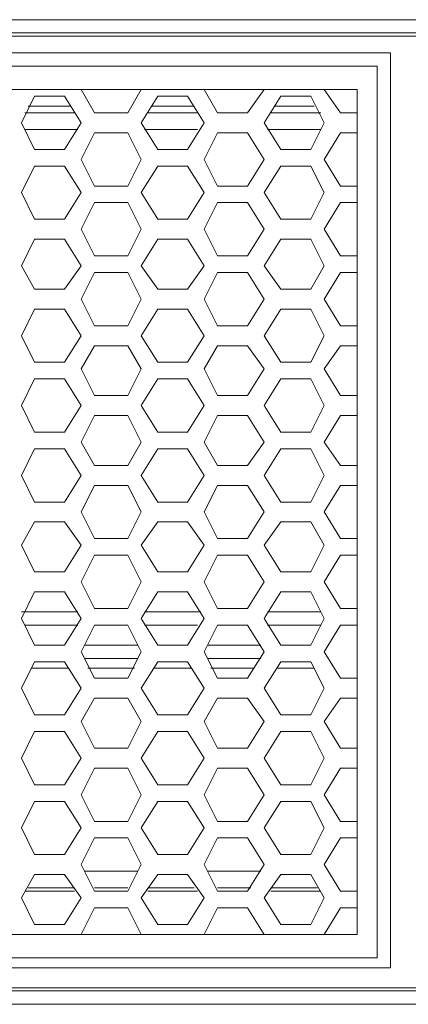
# Model space of a CAD drawing. Header units: millimetres. Extents: x 83969 to 163860, y -22594 to 4849.
# Tile 13 of 115: x 163475.55 to 163477.08, y -21453.75 to -21449.86. Entities that reach past the tile are written whole.
import ezdxf

# ---------------------------------------------------------------- set-up
doc = ezdxf.new("R2010")
doc.units = ezdxf.units.MM
doc.layers.get('0').update_dxf_attribs({"color": 251, "lineweight": 0})
doc.layers.add('_Opis_80', color=7, linetype='Continuous')

# ---------------------------------------------------------------- blocks, each defined once
blk = doc.blocks.new('UPS_2U_PA')
at = {"layer": '_Opis_80', "lineweight": 13}
for points in [[(23.1755, 54.923), (52.4182, 54.923), (55.4667, 54.923), (67.4835, 54.923)], [(67.3947, 54.923), (66.9803, 54.8046), (23.6786, 54.8046)], [(66.9803, 54.775), (23.6786, 54.775)], [(64.0797, 54.627), (35.1922, 54.627)], [(64.0797, 46.4876), (64.0797, 54.627)], [(35.281, 54.5086), (63.9613, 54.5086)], [(63.9613, 54.5086), (63.9613, 46.5764)], [(54.1052, 54.3014), (63.7837, 54.3014)], [(60.9127, 54.2422), (60.7944, 54.0054)], [(61.1791, 54.2422), (60.9128, 54.2422)], [(61.3271, 54.0054), (61.1791, 54.2422)], [(61.3271, 54.3014), (61.4455, 54.0942)], [(61.7415, 54.0942), (61.8599, 54.3014)], [(62.0079, 54.2422), (61.8599, 54.0054)], [(62.2743, 54.2422), (62.0079, 54.2422)], [(62.4222, 54.0054), (62.2742, 54.2422)], [(62.4222, 54.3014), (62.5406, 54.0942)], [(62.807, 54.0942), (62.955, 54.3014)], [(63.103, 54.2422), (62.955, 54.0054)], [(63.3694, 54.2422), (63.103, 54.2422)], [(63.4877, 54.0054), (63.3694, 54.2422)], [(63.4877, 54.3014), (63.6357, 54.0942)], [(63.7837, 54.3014), (63.7837, 46.7835)], [(60.8536, 54.1534), (61.2383, 54.1534)], [(60.8536, 54.1534), (61.2383, 54.1534)], [(61.9487, 54.1534), (62.3335, 54.1534)], [(61.9487, 54.1534), (62.3335, 54.1534)], [(63.0438, 54.1534), (63.399, 54.1534)], [(63.0438, 54.1534), (63.399, 54.1534)], [(60.824, 54.0942), (61.2679, 54.0942)], [(61.4455, 54.0942), (61.7415, 54.0942)], [(61.9191, 54.0942), (62.363, 54.0942)], [(62.5406, 54.0942), (62.807, 54.0942)], [(63.0142, 54.0942), (63.4582, 54.0942)], [(63.6358, 54.0942), (63.7837, 54.0942)], [(60.7943, 54.0054), (60.9127, 53.7686)], [(61.1791, 53.7686), (61.3271, 54.0054)], [(61.8599, 54.0054), (62.0079, 53.7686)], [(62.2742, 53.7686), (62.4222, 54.0054)], [(62.955, 54.0054), (63.103, 53.7686)], [(63.3694, 53.7686), (63.4878, 54.0054)], [(60.824, 53.9462), (61.2975, 53.9462)], [(61.4455, 53.9166), (61.3271, 53.6798)], [(61.7415, 53.9166), (61.4455, 53.9166)], [(61.8599, 53.6798), (61.7415, 53.9166)], [(61.8895, 53.9462), (62.363, 53.9462)], [(62.5406, 53.9166), (62.4222, 53.6798)], [(62.807, 53.9166), (62.5406, 53.9166)], [(62.955, 53.6798), (62.807, 53.9166)], [(62.9846, 53.9462), (63.4582, 53.9462)], [(63.6357, 53.9166), (63.4878, 53.6798)], [(63.7837, 53.9166), (63.6358, 53.9166)], [(60.9128, 53.7686), (61.1791, 53.7686)], [(62.0079, 53.7686), (62.2743, 53.7686)], [(63.103, 53.7686), (63.3694, 53.7686)], [(60.9127, 53.6206), (60.7944, 53.3839)], [(61.1791, 53.6206), (60.9128, 53.6206)], [(61.3271, 53.3839), (61.1791, 53.6206)], [(61.3271, 53.6798), (61.4455, 53.4431)], [(61.7415, 53.4431), (61.8599, 53.6798)], [(62.0079, 53.6206), (61.8599, 53.3839)], [(62.2743, 53.6206), (62.0079, 53.6206)], [(62.4222, 53.3839), (62.2742, 53.6206)], [(62.4222, 53.6798), (62.5406, 53.4431)], [(62.807, 53.4431), (62.955, 53.6798)], [(63.103, 53.6206), (62.955, 53.3839)], [(63.3694, 53.6206), (63.103, 53.6206)], [(63.4877, 53.3839), (63.3694, 53.6206)], [(63.4877, 53.6798), (63.6357, 53.4431)], [(61.4455, 53.4431), (61.7415, 53.4431)], [(62.5406, 53.4431), (62.807, 53.4431)], [(63.6358, 53.4431), (63.7837, 53.4431)], [(60.7944, 53.3839), (60.9127, 53.1471)], [(61.1791, 53.1471), (61.3271, 53.3839)], [(61.8599, 53.3839), (62.0079, 53.1471)], [(62.2742, 53.1471), (62.4222, 53.3839)], [(62.955, 53.3839), (63.103, 53.1471)], [(63.3694, 53.1471), (63.4878, 53.3839)], [(61.4455, 53.2951), (61.3271, 53.0583)], [(61.7415, 53.2951), (61.4455, 53.2951)], [(61.8599, 53.0583), (61.7415, 53.2951)], [(62.5406, 53.2951), (62.4222, 53.0583)], [(62.807, 53.2951), (62.5406, 53.2951)], [(62.955, 53.0583), (62.807, 53.2951)], [(63.6357, 53.2951), (63.4878, 53.0583)], [(63.7837, 53.2951), (63.6358, 53.2951)], [(60.9128, 53.1471), (61.1791, 53.1471)], [(62.0079, 53.1471), (62.2743, 53.1471)], [(63.103, 53.1471), (63.3694, 53.1471)], [(61.3271, 53.0583), (61.4455, 52.8215)], [(61.7415, 52.8215), (61.8599, 53.0583)], [(62.4222, 53.0583), (62.5406, 52.8215)], [(62.807, 52.8215), (62.955, 53.0583)], [(63.4877, 53.0583), (63.6357, 52.8215)], [(60.9127, 52.9695), (60.7944, 52.7327)], [(61.1791, 52.9695), (60.9128, 52.9695)], [(61.3271, 52.7327), (61.1791, 52.9695)], [(62.0079, 52.9695), (61.8599, 52.7327)], [(62.2743, 52.9695), (62.0079, 52.9695)], [(62.4222, 52.7327), (62.2742, 52.9695)], [(63.103, 52.9695), (62.955, 52.7327)], [(63.3694, 52.9695), (63.103, 52.9695)], [(63.4877, 52.7327), (63.3694, 52.9695)], [(61.4455, 52.8215), (61.7415, 52.8215)], [(62.5406, 52.8215), (62.807, 52.8215)], [(63.6358, 52.8215), (63.7837, 52.8215)], [(60.7944, 52.7327), (60.9127, 52.5255)], [(61.1791, 52.5255), (61.3271, 52.7327)], [(61.4455, 52.6735), (61.3271, 52.4367)], [(61.7415, 52.6735), (61.4455, 52.6735)], [(61.8599, 52.4367), (61.7415, 52.6735)], [(61.8599, 52.7327), (62.0079, 52.5255)], [(62.2742, 52.5255), (62.4222, 52.7327)], [(62.5406, 52.6735), (62.4222, 52.4367)], [(62.807, 52.6735), (62.5406, 52.6735)], [(62.955, 52.4367), (62.807, 52.6735)], [(62.955, 52.7327), (63.103, 52.5255)], [(63.3694, 52.5255), (63.4878, 52.7327)], [(63.6357, 52.6735), (63.4878, 52.4367)], [(63.7837, 52.6735), (63.6358, 52.6735)], [(60.9128, 52.5255), (61.1791, 52.5255)], [(62.0079, 52.5255), (62.2743, 52.5255)], [(63.103, 52.5255), (63.3694, 52.5255)], [(61.3271, 52.4367), (61.4455, 52.1999)], [(61.7415, 52.1999), (61.8599, 52.4367)], [(62.4222, 52.4367), (62.5406, 52.1999)], [(62.807, 52.1999), (62.955, 52.4367)], [(63.4878, 52.4367), (63.6357, 52.1999)], [(60.9127, 52.3479), (60.7944, 52.1112)], [(61.1791, 52.3479), (60.9128, 52.3479)], [(61.3271, 52.1112), (61.1791, 52.3479)], [(62.0079, 52.3479), (61.8599, 52.1112)], [(62.2743, 52.3479), (62.0079, 52.3479)], [(62.4222, 52.1112), (62.2742, 52.3479)], [(63.103, 52.3479), (62.955, 52.1112)], [(63.3694, 52.3479), (63.103, 52.3479)], [(63.4878, 52.1112), (63.3694, 52.3479)], [(61.4455, 52.1999), (61.7415, 52.1999)], [(62.5406, 52.1999), (62.807, 52.1999)], [(63.6358, 52.1999), (63.7837, 52.1999)], [(60.7944, 52.1112), (60.9127, 51.8744)], [(61.1791, 51.8744), (61.3271, 52.1112)], [(61.8599, 52.1112), (62.0079, 51.8744)], [(62.2742, 51.8744), (62.4222, 52.1112)], [(62.955, 52.1112), (63.103, 51.8744)], [(63.3694, 51.8744), (63.4878, 52.1112)], [(61.4455, 52.0224), (61.3271, 51.8152)], [(61.7415, 52.0224), (61.4455, 52.0224)], [(61.8599, 51.8152), (61.7415, 52.0224)], [(62.5406, 52.0224), (62.4222, 51.8152)], [(62.807, 52.0224), (62.5406, 52.0224)], [(62.955, 51.8152), (62.807, 52.0224)], [(63.6357, 52.0224), (63.4877, 51.8152)], [(63.7837, 52.0224), (63.6358, 52.0224)], [(60.9127, 51.8744), (61.1791, 51.8744)], [(62.0079, 51.8744), (62.2743, 51.8744)], [(63.103, 51.8744), (63.3694, 51.8744)], [(61.3271, 51.8152), (61.4455, 51.5784)], [(61.7415, 51.5784), (61.8599, 51.8152)], [(62.4222, 51.8152), (62.5406, 51.5784)], [(62.807, 51.5784), (62.955, 51.8152)], [(63.4878, 51.8152), (63.6357, 51.5784)], [(60.9127, 51.7264), (60.7944, 51.4896)], [(61.1791, 51.7264), (60.9127, 51.7264)], [(61.3271, 51.4896), (61.1791, 51.7264)], [(62.0079, 51.7264), (61.8599, 51.4896)], [(62.2743, 51.7264), (62.0079, 51.7264)], [(62.4222, 51.4896), (62.2742, 51.7264)], [(63.103, 51.7264), (62.955, 51.4896)], [(63.3694, 51.7264), (63.103, 51.7264)], [(63.4878, 51.4896), (63.3694, 51.7264)], [(61.4455, 51.5784), (61.7415, 51.5784)], [(62.5406, 51.5784), (62.807, 51.5784)], [(63.6358, 51.5784), (63.7837, 51.5784)], [(60.7944, 51.4896), (60.9127, 51.2528)], [(61.1791, 51.2528), (61.3271, 51.4896)], [(61.8599, 51.4896), (62.0079, 51.2528)], [(62.2742, 51.2528), (62.4222, 51.4896)], [(62.955, 51.4896), (63.103, 51.2528)], [(63.3694, 51.2528), (63.4877, 51.4896)], [(61.4455, 51.4008), (61.3271, 51.164)], [(61.7415, 51.4008), (61.4455, 51.4008)], [(61.8599, 51.164), (61.7415, 51.4008)], [(62.5406, 51.4008), (62.4222, 51.164)], [(62.807, 51.4008), (62.5406, 51.4008)], [(62.955, 51.164), (62.807, 51.4008)], [(63.6357, 51.4008), (63.4877, 51.164)], [(63.7837, 51.4008), (63.6358, 51.4008)], [(60.9128, 51.2528), (61.1791, 51.2528)], [(62.0079, 51.2528), (62.2743, 51.2528)], [(63.103, 51.2528), (63.3694, 51.2528)], [(60.9127, 51.1048), (60.7944, 50.868)], [(61.1791, 51.1048), (60.9128, 51.1048)], [(61.3271, 50.868), (61.1791, 51.1048)], [(61.3271, 51.164), (61.4455, 50.9568)], [(61.7415, 50.9568), (61.8599, 51.164)], [(62.0079, 51.1048), (61.8599, 50.868)], [(62.2743, 51.1048), (62.0079, 51.1048)], [(62.4222, 50.868), (62.2742, 51.1048)], [(62.4222, 51.164), (62.5406, 50.9568)], [(62.807, 50.9568), (62.955, 51.164)], [(63.103, 51.1048), (62.955, 50.868)], [(63.3694, 51.1048), (63.103, 51.1048)], [(63.4878, 50.868), (63.3694, 51.1048)], [(63.4878, 51.164), (63.6357, 50.9568)], [(61.4455, 50.9568), (61.7415, 50.9568)], [(62.5406, 50.9568), (62.807, 50.9568)], [(63.6358, 50.9568), (63.7837, 50.9568)], [(60.7944, 50.868), (60.9127, 50.6313)], [(61.1791, 50.6313), (61.3271, 50.868)], [(61.8599, 50.868), (62.0079, 50.6313)], [(62.2742, 50.6313), (62.4222, 50.868)], [(62.955, 50.868), (63.103, 50.6313)], [(63.3694, 50.6313), (63.4877, 50.868)], [(61.4455, 50.7793), (61.3271, 50.5425)], [(61.7415, 50.7793), (61.4455, 50.7793)], [(61.8599, 50.5425), (61.7415, 50.7792)], [(62.5406, 50.7793), (62.4222, 50.5425)], [(62.807, 50.7793), (62.5406, 50.7793)], [(62.955, 50.5425), (62.807, 50.7793)], [(63.6357, 50.7792), (63.4877, 50.5425)], [(63.7838, 50.7793), (63.6358, 50.7793)], [(60.9128, 50.6313), (61.1791, 50.6313)], [(62.0079, 50.6313), (62.2743, 50.6313)], [(63.103, 50.6313), (63.3694, 50.6313)], [(61.3271, 50.5425), (61.4455, 50.3057)], [(61.7415, 50.3057), (61.8599, 50.5425)], [(62.4222, 50.5425), (62.5406, 50.3057)], [(62.807, 50.3057), (62.955, 50.5425)], [(63.4878, 50.5425), (63.6357, 50.3057)], [(60.9127, 50.4537), (60.7943, 50.2465)], [(61.1791, 50.4537), (60.9128, 50.4537)], [(61.3271, 50.2465), (61.1791, 50.4537)], [(62.0079, 50.4537), (61.8599, 50.2465)], [(62.2743, 50.4537), (62.0079, 50.4537)], [(62.4222, 50.2465), (62.2742, 50.4537)], [(63.103, 50.4537), (62.955, 50.2465)], [(63.3694, 50.4537), (63.103, 50.4537)], [(63.4878, 50.2465), (63.3694, 50.4537)], [(61.4455, 50.3057), (61.7415, 50.3057)], [(62.5406, 50.3057), (62.807, 50.3057)], [(63.6358, 50.3057), (63.7838, 50.3057)], [(60.7944, 50.2465), (60.9127, 50.0097)], [(61.1791, 50.0097), (61.3271, 50.2465)], [(61.8599, 50.2465), (62.0079, 50.0097)], [(62.2742, 50.0097), (62.4222, 50.2465)], [(62.955, 50.2465), (63.103, 50.0097)], [(63.3694, 50.0097), (63.4877, 50.2465)], [(61.4455, 50.1577), (61.3271, 49.9209)], [(61.7415, 50.1577), (61.4455, 50.1577)], [(61.8599, 49.9209), (61.7415, 50.1577)], [(62.5406, 50.1577), (62.4222, 49.9209)], [(62.807, 50.1577), (62.5406, 50.1577)], [(62.955, 49.9209), (62.807, 50.1577)], [(63.6357, 50.1577), (63.4877, 49.9209)], [(63.7838, 50.1577), (63.6358, 50.1577)], [(60.9128, 50.0097), (61.1791, 50.0097)], [(62.0079, 50.0097), (62.2743, 50.0097)], [(63.103, 50.0097), (63.3694, 50.0097)], [(61.3271, 49.9209), (61.4455, 49.6841)], [(61.7415, 49.6841), (61.8599, 49.9209)], [(62.4222, 49.9209), (62.5406, 49.6841)], [(62.807, 49.6841), (62.955, 49.9209)], [(63.4878, 49.9209), (63.6357, 49.6841)], [(60.9127, 49.8321), (60.7943, 49.5953)], [(61.1791, 49.8321), (60.9128, 49.8321)], [(61.3271, 49.5953), (61.1791, 49.8321)], [(62.0079, 49.8321), (61.8599, 49.5953)], [(62.2743, 49.8321), (62.0079, 49.8321)], [(62.4222, 49.5953), (62.2742, 49.8321)], [(63.103, 49.8321), (62.955, 49.5953)], [(63.3694, 49.8321), (63.103, 49.8321)], [(63.4878, 49.5953), (63.3694, 49.8321)], [(61.4455, 49.6841), (61.7415, 49.6841)], [(62.5406, 49.6841), (62.807, 49.6841)], [(63.6358, 49.6841), (63.7837, 49.6841)], [(60.7944, 49.6545), (61.2975, 49.6545)], [(60.7944, 49.5953), (60.9127, 49.3586)], [(61.1791, 49.3586), (61.3271, 49.5953)], [(61.8599, 49.5953), (62.0079, 49.3586)], [(61.8895, 49.6545), (62.3927, 49.6545)], [(62.2742, 49.3586), (62.4222, 49.5953)], [(62.955, 49.5953), (63.103, 49.3586)], [(62.9846, 49.6545), (63.4582, 49.6545)], [(63.3694, 49.3586), (63.4877, 49.5953)], [(60.824, 49.5361), (61.2975, 49.5361)], [(61.4455, 49.5361), (61.3271, 49.2994)], [(61.7415, 49.5361), (61.4455, 49.5361)], [(61.8599, 49.2994), (61.7415, 49.5361)], [(61.8895, 49.5361), (62.3631, 49.5361)], [(62.5406, 49.5361), (62.4222, 49.2994)], [(62.807, 49.5361), (62.5406, 49.5361)], [(62.955, 49.2994), (62.807, 49.5361)], [(62.9846, 49.5361), (63.4582, 49.5361)], [(63.6357, 49.5361), (63.4877, 49.2994)], [(63.7837, 49.5361), (63.6358, 49.5361)], [(60.9128, 49.3586), (61.1791, 49.3586)], [(61.3567, 49.3586), (61.8303, 49.3586)], [(62.0079, 49.3586), (62.2743, 49.3586)], [(62.4518, 49.3586), (62.9254, 49.3586)], [(63.103, 49.3586), (63.3694, 49.3586)], [(61.3271, 49.2994), (61.4455, 49.0626)], [(61.3567, 49.2402), (61.8303, 49.2402)], [(61.7415, 49.0626), (61.8599, 49.2994)], [(62.4222, 49.2994), (62.5406, 49.0626)], [(62.4518, 49.2402), (62.9254, 49.2402)], [(62.807, 49.0626), (62.955, 49.2994)], [(63.4878, 49.2994), (63.6357, 49.0626)], [(60.9127, 49.2106), (60.7943, 48.9738)], [(60.8832, 49.1514), (61.2087, 49.1514)], [(61.1791, 49.2106), (60.9128, 49.2106)], [(61.3271, 48.9738), (61.1791, 49.2106)], [(61.3863, 49.1514), (61.8007, 49.1514)], [(62.0079, 49.2106), (61.8599, 48.9738)], [(61.9783, 49.1514), (62.3039, 49.1514)], [(62.2743, 49.2106), (62.0079, 49.2106)], [(62.4222, 48.9738), (62.2742, 49.2106)], [(62.4814, 49.1514), (62.8662, 49.1514)], [(63.103, 49.2106), (62.955, 48.9738)], [(63.0734, 49.1514), (63.399, 49.1514)], [(63.3694, 49.2106), (63.103, 49.2106)], [(63.4878, 48.9738), (63.3694, 49.2106)], [(61.4455, 49.0626), (61.7415, 49.0626)], [(62.5406, 49.0626), (62.807, 49.0626)], [(63.6358, 49.0626), (63.7837, 49.0626)], [(60.7944, 48.9738), (60.9127, 48.737)], [(61.1791, 48.737), (61.3271, 48.9738)], [(61.8599, 48.9738), (62.0079, 48.737)], [(62.2742, 48.737), (62.4222, 48.9738)], [(62.955, 48.9738), (63.103, 48.737)], [(63.3694, 48.737), (63.4877, 48.9738)], [(61.4455, 48.885), (61.3271, 48.6778)], [(61.7415, 48.885), (61.4455, 48.885)], [(61.8599, 48.6778), (61.7415, 48.885)], [(62.5406, 48.885), (62.4222, 48.6778)], [(62.807, 48.885), (62.5406, 48.885)], [(62.955, 48.6778), (62.807, 48.885)], [(63.6357, 48.885), (63.4877, 48.6778)], [(63.7837, 48.885), (63.6358, 48.885)], [(60.9127, 48.737), (61.1791, 48.737)], [(62.0079, 48.737), (62.2743, 48.737)], [(63.103, 48.737), (63.3694, 48.737)], [(61.3271, 48.6778), (61.4455, 48.441)], [(61.7415, 48.441), (61.8599, 48.6778)], [(62.4222, 48.6778), (62.5406, 48.441)], [(62.807, 48.441), (62.955, 48.6778)], [(63.4878, 48.6778), (63.6357, 48.441)], [(60.9127, 48.589), (60.7943, 48.3522)], [(61.1791, 48.589), (60.9127, 48.589)], [(61.3271, 48.3522), (61.1791, 48.589)], [(62.0079, 48.589), (61.8599, 48.3522)], [(62.2743, 48.589), (62.0079, 48.589)], [(62.4222, 48.3522), (62.2742, 48.589)], [(63.103, 48.589), (62.955, 48.3522)], [(63.3694, 48.589), (63.103, 48.589)], [(63.4878, 48.3522), (63.3694, 48.589)], [(61.4455, 48.441), (61.7415, 48.441)], [(62.5406, 48.441), (62.807, 48.441)], [(63.6358, 48.441), (63.7837, 48.441)], [(60.7944, 48.3522), (60.9128, 48.1154)], [(61.1791, 48.1154), (61.3271, 48.3522)], [(61.8599, 48.3522), (62.0079, 48.1154)], [(62.2742, 48.1154), (62.4222, 48.3522)], [(62.955, 48.3522), (63.103, 48.1154)], [(63.3694, 48.1154), (63.4877, 48.3522)], [(61.4455, 48.2634), (61.3271, 48.0267)], [(61.7415, 48.2634), (61.4455, 48.2634)], [(61.8599, 48.0266), (61.7415, 48.2634)], [(62.5406, 48.2634), (62.4222, 48.0266)], [(62.807, 48.2634), (62.5406, 48.2634)], [(62.955, 48.0266), (62.807, 48.2634)], [(63.6357, 48.2634), (63.4877, 48.0266)], [(63.7837, 48.2634), (63.6358, 48.2634)], [(60.9128, 48.1155), (61.1791, 48.1155)], [(62.0079, 48.1155), (62.2743, 48.1155)], [(63.103, 48.1155), (63.3694, 48.1155)], [(61.3271, 48.0266), (61.4455, 47.7899)], [(61.7415, 47.7899), (61.8599, 48.0266)], [(62.4222, 48.0266), (62.5406, 47.7899)], [(62.807, 47.7899), (62.955, 48.0266)], [(63.4878, 48.0266), (63.6357, 47.7899)], [(60.9127, 47.9675), (60.7943, 47.7307)], [(61.1791, 47.9675), (60.9128, 47.9675)], [(61.3271, 47.7307), (61.1791, 47.9675)], [(62.0079, 47.9675), (61.8599, 47.7307)], [(62.2743, 47.9675), (62.0079, 47.9675)], [(62.4222, 47.7307), (62.2742, 47.9675)], [(63.103, 47.9675), (62.955, 47.7307)], [(63.3694, 47.9675), (63.103, 47.9675)], [(63.4878, 47.7307), (63.3694, 47.9675)], [(61.4455, 47.7899), (61.7415, 47.7899)], [(62.5406, 47.7899), (62.807, 47.7899)], [(63.6358, 47.7899), (63.7837, 47.7899)], [(60.7944, 47.7307), (60.9128, 47.4939)], [(61.1791, 47.4939), (61.3271, 47.7307)], [(61.8599, 47.7307), (62.0079, 47.4939)], [(62.2742, 47.4939), (62.4222, 47.7307)], [(62.955, 47.7307), (63.103, 47.4939)], [(63.3694, 47.4939), (63.4877, 47.7307)], [(61.4455, 47.6419), (61.3271, 47.4051)], [(61.7415, 47.6419), (61.4455, 47.6419)], [(61.8599, 47.4051), (61.7415, 47.6419)], [(62.5406, 47.6419), (62.4222, 47.4051)], [(62.807, 47.6419), (62.5406, 47.6419)], [(62.955, 47.4051), (62.807, 47.6419)], [(63.6357, 47.6419), (63.4877, 47.4051)], [(63.7837, 47.6419), (63.6358, 47.6419)], [(60.9128, 47.4939), (61.1791, 47.4939)], [(62.0079, 47.4939), (62.2743, 47.4939)], [(63.103, 47.4939), (63.3694, 47.4939)], [(61.3271, 47.4051), (61.4455, 47.1683)], [(61.7415, 47.1683), (61.8599, 47.4051)], [(62.4222, 47.4051), (62.5406, 47.1683)], [(62.807, 47.1683), (62.955, 47.4051)], [(63.4878, 47.4051), (63.6357, 47.1683)], [(60.9127, 47.3163), (60.7943, 47.1091)], [(61.1791, 47.3163), (60.9127, 47.3163)], [(61.3271, 47.1091), (61.1791, 47.3163)], [(61.8303, 47.3459), (61.3567, 47.3459)], [(62.0079, 47.3163), (61.8599, 47.1091)], [(62.2743, 47.3163), (62.0079, 47.3163)], [(62.4222, 47.1091), (62.2742, 47.3163)], [(62.9254, 47.3459), (62.4518, 47.3459)], [(63.103, 47.3163), (62.955, 47.1091)], [(63.3694, 47.3163), (63.103, 47.3163)], [(63.4878, 47.1091), (63.3694, 47.3163)], [(60.824, 47.1683), (61.2679, 47.1683)], [(61.2679, 47.1979), (60.8536, 47.1979)], [(61.7415, 47.1979), (61.4455, 47.1979)], [(61.4455, 47.1683), (61.7415, 47.1683)], [(61.4455, 47.1683), (61.7415, 47.1683)], [(62.3334, 47.1979), (61.9191, 47.1979)], [(61.9191, 47.1683), (62.363, 47.1683)], [(62.8366, 47.1979), (62.5406, 47.1979)], [(62.5406, 47.1683), (62.807, 47.1683)], [(62.5406, 47.1683), (62.807, 47.1683)], [(63.4286, 47.1979), (63.0142, 47.1979)], [(63.0142, 47.1683), (63.4582, 47.1683)], [(63.6358, 47.1683), (63.7837, 47.1683)], [(60.7944, 47.1091), (60.9128, 46.8723)], [(61.1791, 46.8723), (61.3271, 47.1091)], [(61.8599, 47.1091), (62.0079, 46.8723)], [(62.2742, 46.8723), (62.4222, 47.1091)], [(62.955, 47.1091), (63.103, 46.8723)], [(63.3694, 46.8723), (63.4877, 47.1091)], [(61.4455, 47.0203), (61.3271, 46.7835)], [(61.7415, 47.0203), (61.4455, 47.0203)], [(61.8599, 46.7835), (61.7415, 47.0203)], [(62.5406, 47.0203), (62.4222, 46.7835)], [(62.807, 47.0203), (62.5406, 47.0203)], [(62.955, 46.7835), (62.807, 47.0203)], [(63.6357, 47.0203), (63.4877, 46.7835)], [(63.7837, 47.0203), (63.6357, 47.0203)], [(60.9127, 46.8723), (61.1791, 46.8723)], [(62.0079, 46.8723), (62.2742, 46.8723)], [(63.103, 46.8723), (63.3694, 46.8723)], [(63.7837, 46.7835), (54.1052, 46.7835)], [(63.9613, 46.5764), (35.281, 46.5764)], [(35.1922, 46.4876), (64.0797, 46.4876)], [(23.6786, 46.31), (66.9803, 46.31)], [(23.6786, 46.2804), (66.9803, 46.2804)], [(67.4835, 46.162), (23.1754, 46.162)]]:
    blk.add_lwpolyline(points, dxfattribs=at)

msp = doc.modelspace()

# ---------------------------------------------------------------- block references
at = {"xscale": 0.4438665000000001, "yscale": 0.4438665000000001, "zscale": 0.4438665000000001}
msp.add_blockref('UPS_2U_PA', (163448.5679, -21474.2419), dxfattribs=at)

doc.saveas('drawing.dxf')
